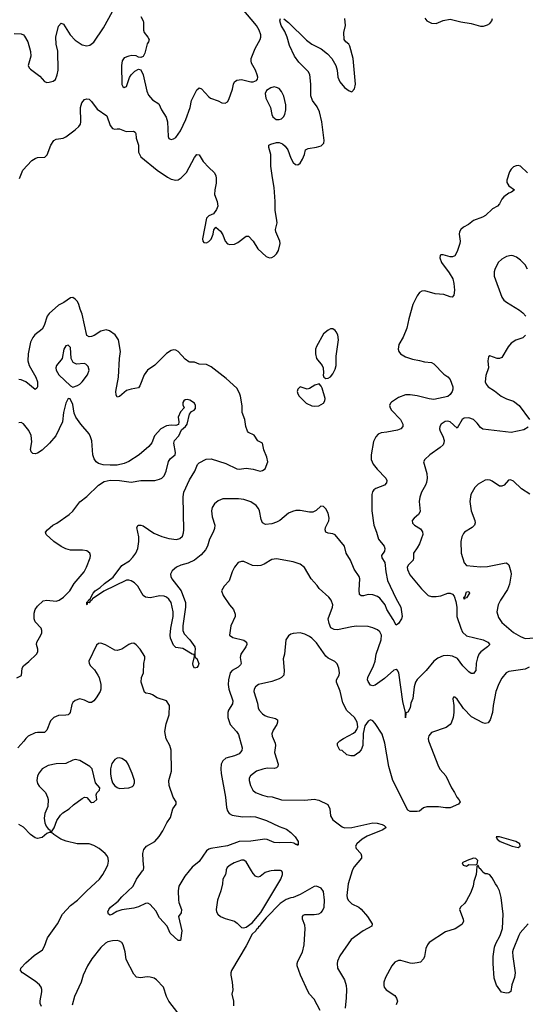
# Model space of a CAD drawing. Header units: inches. Extents: x 1839270 to 1929235, y 762242 to 910350.
# Tile 227 of 256: x 1845457 to 1849772, y 858863 to 867260. Entities that reach past the tile are written whole.
import ezdxf

# ---------------------------------------------------------------- set-up
doc = ezdxf.new("R2010")
doc.units = ezdxf.units.IN
doc.header["$MEASUREMENT"] = 0
doc.layers.add('B8845', color=7, linetype='Continuous')
doc.layers.add('B8846', color=7, linetype='Continuous')

msp = doc.modelspace()

# ---------------------------------------------------------------- linework, layer by layer
at = {"layer": 'B8845', "color": 5}
for points, elevation in [([(1845642.5, 858842.5), (1845633.1, 858870), (1845633.4, 858893.4), (1845647.4, 858970), (1845647.2, 858990), (1845640.4, 859010), (1845625.1, 859030), (1845590, 859058.9), (1845480.9, 859130), (1845463.7, 859150), (1845466, 859170), (1845510, 859217.3), (1845581.3, 859278.7), (1845653.1, 859326.9), (1845670, 859358.8), (1845695.1, 859430), (1845780.4, 859550), (1845822, 859630), (1845890, 859705.4), (1845951.8, 859750), (1846030, 859830.2), (1846138, 859930), (1846167.8, 859970), (1846183.5, 860000)], 660), ([(1846902.2, 860000), (1846865.1, 859954.9), (1846816, 859870), (1846810.2, 859830), (1846813.3, 859753.3), (1846816.4, 859730), (1846839.1, 859670), (1846836.3, 859643.7), (1846811.3, 859610), (1846840.5, 859490), (1846830, 859406), (1846810, 859408), (1846741.2, 859470), (1846715.3, 859530), (1846650, 859601.2), (1846619, 859659), (1846570, 859715.1), (1846550, 859724.5), (1846530, 859721.6), (1846470, 859694.7), (1846430, 859683.1), (1846330, 859668.2), (1846287.3, 859652.7), (1846250.7, 859630), (1846230, 859622.9), (1846214, 859630), (1846209.3, 859650), (1846217.2, 859670), (1846232.7, 859690), (1846298.6, 859741.4), (1846330, 859779.3), (1846426.9, 859870), (1846453.7, 859930), (1846506.1, 860000)], 640), ([(1847218.9, 860000), (1847214.6, 859970), (1847190.4, 859930), (1847188.2, 859890), (1847173.4, 859830), (1847143.8, 859750), (1847133.4, 859670), (1847136.5, 859650), (1847147.2, 859630), (1847170, 859610.4), (1847210, 859593.7), (1847290.3, 859570.2), (1847314, 859554), (1847350, 859516.3), (1847370, 859514.9), (1847390, 859521.6), (1847441.7, 859558.3), (1847514.9, 859645.1), (1847685.1, 859930), (1847699.5, 859970), (1847699, 859990), (1847691.5, 860000)], 660), ([(1847603.1, 860000), (1847590, 859997.7), (1847553.1, 859986.9), (1847510, 859952.3), (1847490, 859947), (1847470, 859955.1), (1847450, 859978), (1847436.7, 860000)], 660), ([(1848293.4, 860000), (1848260.2, 859890), (1848248.9, 859790), (1848250.4, 859770), (1848260.4, 859750), (1848290, 859720.5), (1848350, 859690.6), (1848370, 859674), (1848424, 859610), (1848464, 859550), (1848461, 859530), (1848386.8, 859490), (1848285.4, 859414.6), (1848190, 859276.9), (1848169.6, 859230.4), (1848166.2, 859210), (1848170.2, 859170.2), (1848230, 859071), (1848243.4, 859023.4), (1848246.4, 858990), (1848243.4, 858916.6), (1848234.9, 858830)], 660), ([(1849354.1, 860000), (1849351.3, 859970), (1849331, 859909), (1849326, 859870), (1849303, 859810), (1849270, 859749), (1849254.2, 859725.8), (1849218, 859690), (1849211, 859670), (1849241, 859590), (1849242.8, 859570), (1849230, 859542), (1849173.7, 859506.3), (1849090, 859481.2), (1848951.3, 859390), (1848936, 859370), (1848921.4, 859338.6), (1848910.9, 859270.9), (1848902, 859250), (1848876.7, 859223.3), (1848850, 859215.1), (1848810, 859211.3), (1848790, 859213), (1848710, 859235.1), (1848690, 859236), (1848658.8, 859221.2), (1848634, 859190), (1848578.4, 859090), (1848564.9, 859050), (1848563.9, 859023.9), (1848566.4, 859010), (1848584.8, 858984.8), (1848658.2, 858938.2), (1848673.8, 858913.8), (1848681.1, 858890), (1848670, 858857)], 680), ([(1849796.9, 859550), (1849728.9, 859471.1), (1849716.8, 859450), (1849666.5, 859330), (1849662.6, 859310), (1849664.1, 859270), (1849685.4, 859130), (1849679.7, 859090), (1849657.1, 859030), (1849647, 858973), (1849630, 858960.4), (1849610, 858956.8), (1849567.5, 858967.5), (1849527, 859027), (1849506.2, 859086.2), (1849496.3, 859210), (1849498, 859270), (1849509.6, 859350.4), (1849520.1, 859379.9), (1849557.6, 859450), (1849575.6, 859510), (1849583, 859630), (1849565.8, 859774.2), (1849550, 859829.2), (1849531.3, 859870), (1849516.2, 859890), (1849490, 859942), (1849470, 859968), (1849450, 859975.3), (1849430, 859975.3), (1849409.2, 859989.2), (1849402, 860000)], 680), ([(1848022, 858810), (1847970, 858907.3), (1847930, 858949.4), (1847917.6, 858970), (1847854, 859110), (1847824.7, 859190), (1847823.5, 859210), (1847829.6, 859229.6), (1847870, 859306.4), (1847883.8, 859370), (1847894.3, 859510), (1847890, 859536.9), (1847870.6, 859590), (1847869.8, 859610.2), (1847878, 859622), (1847890.7, 859629.3), (1847970, 859627.3), (1848010, 859634.2), (1848030, 859645.2), (1848040.9, 859659.1), (1848054.8, 859690), (1848059.3, 859750), (1848050, 859825.1), (1848030, 859851.7), (1847990, 859869.8), (1847970, 859867.3), (1847850, 859799.8), (1847790, 859774), (1847770, 859771.5), (1847730, 859755.1), (1847678.7, 859721.3), (1847559.6, 859600.4), (1847514.4, 859545.6), (1847510, 859533.2), (1847496.2, 859523.8), (1847490, 859509.6), (1847477.5, 859502.5), (1847472.4, 859490), (1847440.2, 859459.8), (1847390, 859362.4), (1847264.9, 859150), (1847258.2, 859130), (1847258.4, 859110), (1847270.2, 859050), (1847274.7, 858985.3), (1847266.8, 858950), (1847282, 858890), (1847281.7, 858850)], 660), ([(1846807.6, 858790), (1846729, 858889), (1846709.3, 858930), (1846683.1, 859010), (1846625.7, 859070), (1846605.2, 859085.2), (1846570, 859094), (1846544.4, 859095.6), (1846489.6, 859089.6), (1846455.1, 859095.1), (1846430, 859119), (1846365.7, 859245.7), (1846358.3, 859310), (1846341.3, 859370), (1846328.5, 859388.5), (1846310, 859401.3), (1846290, 859406.3), (1846250, 859404), (1846210, 859394), (1846190, 859384), (1846150, 859347.1), (1846072.2, 859250), (1846036.2, 859190), (1845999.6, 859110), (1845981.1, 859050), (1845923.7, 858930), (1845904.1, 858855.9)], 660)]:
    msp.add_lwpolyline(points, dxfattribs=dict(at, elevation=elevation))
at = {"layer": 'B8846', "color": 5}
for points, elevation in [([(1846490, 867286), (1846510, 867251.3), (1846514.6, 867234.6), (1846512.8, 867170), (1846520.8, 867150), (1846552.2, 867110), (1846561.3, 867090), (1846555.8, 867070), (1846546.1, 867053.9), (1846524.4, 866975.6), (1846510, 866946), (1846490, 866937.2), (1846470, 866941.2), (1846450, 866952), (1846413.6, 866953.6), (1846390, 866949.6), (1846350, 866933.3), (1846332.4, 866910), (1846324.9, 866870), (1846328.2, 866708.2), (1846338, 866690), (1846350, 866681), (1846370, 866691.3), (1846394.2, 866765.8), (1846409.6, 866790.4), (1846440.1, 866819.9), (1846470, 866838.8), (1846490, 866831), (1846510.3, 866790.2), (1846541.5, 866650), (1846555.1, 866615.1), (1846590, 866576.4), (1846643.5, 866543.5), (1846666.4, 866490), (1846707.8, 866427.8), (1846719.1, 866390), (1846723.8, 866263.8), (1846730, 866246), (1846750, 866238.8), (1846770, 866244), (1846790, 866256.3), (1846830, 866312.7), (1846874.9, 866410), (1846912, 866510), (1846923.1, 866570), (1846970, 866662.8), (1846985.4, 866674.6), (1846990, 866677.3), (1847010, 866670.6), (1847070, 866601), (1847084.7, 866590), (1847150, 866566.8), (1847182, 866550), (1847210, 866546.8), (1847230, 866558), (1847241.5, 866578.5), (1847273.1, 866666.9), (1847280.9, 866710), (1847290, 866730.8), (1847310, 866744), (1847350, 866750.5), (1847430, 866730.7), (1847450, 866730.8), (1847478.6, 866741.4), (1847486, 866754), (1847489.3, 866770), (1847484.5, 866790), (1847469.6, 866830), (1847436.3, 866890), (1847431.3, 866910), (1847432.6, 866930), (1847465.6, 867014.4), (1847508.2, 867090), (1847514.3, 867110), (1847514, 867130), (1847501.1, 867170), (1847476.9, 867210), (1847355.7, 867355.7)], 640), ([(1845410, 867142.4), (1845470, 867139.1), (1845490, 867130.7), (1845499.9, 867119.9), (1845527.7, 867070), (1845550.5, 866989.5), (1845553, 866950), (1845530.7, 866870), (1845539.1, 866850), (1845550, 866837.3), (1845630, 866778.8), (1845670, 866734), (1845690, 866724.4), (1845710, 866726), (1845743.2, 866736.8), (1845762, 866750), (1845777.2, 866790), (1845786, 866830), (1845781.5, 866990), (1845767.7, 867050), (1845766.8, 867110), (1845790, 867206), (1845810, 867230.7), (1845830, 867222), (1845888.9, 867130), (1845930, 867084.9), (1845990, 867046), (1846030, 867037.6), (1846057, 867043), (1846091.4, 867068.6), (1846173.3, 867190), (1846250, 867330.6)], 640), ([(1848913.4, 867273.4), (1848931.1, 867251.1), (1848970, 867230.3), (1849010, 867228.7), (1849070, 867254), (1849130, 867264.9), (1849220.2, 867240.2), (1849310, 867227.4), (1849390, 867204.6), (1849414.6, 867205.4), (1849450, 867215.3), (1849470, 867226.4), (1849486.3, 867250), (1849492.2, 867270)], 620), ([(1845455.1, 865904.9), (1845484.8, 865975.2), (1845562.1, 866057.9), (1845590, 866076.9), (1845610, 866084.2), (1845673, 866087), (1845692.5, 866107.5), (1845723.9, 866190), (1845750, 866228.5), (1845770, 866239.6), (1845829.8, 866250.2), (1845850, 866259.5), (1845930, 866320.4), (1845960.7, 866350), (1845975.1, 866370), (1845980.5, 866390), (1845977.7, 866510), (1845986.9, 866550), (1846010, 866579.5), (1846030, 866586), (1846050, 866581.7), (1846070, 866563.1), (1846118.1, 866498.1), (1846199.7, 866439.7), (1846230, 866358), (1846250, 866330.6), (1846270, 866324.9), (1846290, 866330.4), (1846310, 866328.4), (1846367.1, 866307.1), (1846428.5, 866308.5), (1846441.6, 866301.6), (1846448.7, 866288.7), (1846452.4, 866250), (1846470.3, 866190), (1846470.3, 866130), (1846490.2, 866090.2), (1846630, 865976.4), (1846717.5, 865917.5), (1846750, 865901.1), (1846790, 865891.8), (1846810, 865895.3), (1846836.2, 865910), (1846882, 865958), (1846950, 866084), (1846970, 866110.7), (1846990, 866107.3), (1847023.1, 866050), (1847070, 865998), (1847115.8, 865955.8), (1847130.3, 865930), (1847134.1, 865905.9), (1847134.1, 865865.9), (1847121.5, 865810), (1847119.1, 865770), (1847143.5, 865710), (1847146.8, 865670), (1847137.7, 865642.3), (1847110, 865603.7), (1847070, 865586), (1847050, 865568), (1847016, 865390), (1847020.5, 865370), (1847030, 865359.1), (1847050, 865357.1), (1847070, 865368), (1847090.9, 865389.1), (1847108, 865430), (1847112.7, 865467.3), (1847130, 865491.3), (1847170, 865457.3), (1847190, 865424), (1847212, 865372), (1847230, 865348.7), (1847250, 865341.7), (1847290, 865344.9), (1847319.6, 865360.4), (1847390, 865414), (1847410, 865414.8), (1847450, 865371), (1847490, 865306.8), (1847561.4, 865241.4), (1847590, 865227.7), (1847610, 865230.5), (1847630, 865242), (1847650, 865262), (1847665.6, 865290), (1847680.5, 865350), (1847678.4, 865370), (1847641.6, 865450), (1847640.7, 865470), (1847653.4, 865526.6), (1847652.2, 865547.8), (1847635.9, 865635.9), (1847637.2, 865710), (1847629.3, 865830), (1847613.4, 865910), (1847601.1, 866010), (1847600.7, 866110), (1847581.8, 866170), (1847583.6, 866190), (1847600.9, 866199.1), (1847650, 866211.3), (1847672, 866212.1), (1847700.9, 866200.9), (1847721.7, 866181.7), (1847744, 866150), (1847770, 866078), (1847790, 866043.1), (1847810, 866026), (1847830, 866022), (1847850, 866034.8), (1847870, 866070.7), (1847886.6, 866110), (1847897, 866150), (1847920, 866160), (1847990, 866172.1), (1848030, 866185.2), (1848052.5, 866207.5), (1848056.4, 866230), (1848034.6, 866390), (1848015.1, 866475.1), (1847996, 866516), (1847955.8, 866570), (1847941, 866610), (1847941.8, 866710), (1847932.5, 866792.5), (1847918.9, 866818.9), (1847838.6, 866898.6), (1847802.7, 866950), (1847760.9, 867040.9), (1847739.7, 867110), (1847719.1, 867159.1), (1847688.6, 867210), (1847678.4, 867250), (1847684, 867270)], 620), ([(1847710, 867266), (1847750, 867236.5), (1847905.7, 867085.7), (1847950, 867050.3), (1848030, 867010.4), (1848084.9, 866970), (1848119.5, 866930), (1848155.8, 866870), (1848167, 866830), (1848172, 866770), (1848188.8, 866730), (1848230, 866680.3), (1848270, 866652.4), (1848290, 866646), (1848313.3, 866670), (1848321.3, 866710), (1848301.6, 866930), (1848274, 867034), (1848264.5, 867050), (1848240.7, 867070), (1848225.4, 867090), (1848223.5, 867150), (1848237.7, 867210), (1848231.8, 867270)], 620), ([(1849790, 865955.1), (1849730, 866009.4), (1849710, 866016), (1849694.8, 866014.8), (1849670, 866003.6), (1849650, 865985.1), (1849637, 865963), (1849613.8, 865890), (1849612.9, 865870), (1849630, 865843.1), (1849678.8, 865810), (1849654.8, 865790), (1849630, 865779.2), (1849589.5, 865750.5), (1849570.2, 865730), (1849550, 865689.3), (1849533.4, 865670), (1849492.5, 865647.5), (1849430.6, 865590), (1849405.1, 865574.9), (1849330, 865546.9), (1849287.7, 865512.3), (1849245.5, 865490), (1849220.4, 865470), (1849210.4, 865450), (1849207.4, 865430), (1849214.4, 865370), (1849212.4, 865350), (1849190, 865284), (1849170, 865246.6), (1849150, 865238), (1849130, 865238), (1849070, 865254), (1849050, 865254), (1849046, 865250), (1849041, 865230), (1849057.3, 865190), (1849121.6, 865101.6), (1849152.6, 865050), (1849162.4, 865010), (1849167.1, 864952.9), (1849162.8, 864910), (1849146.4, 864893.6), (1849130, 864895.1), (1849077.2, 864917.2), (1849001.1, 864921.1), (1848913.7, 864946.3), (1848890, 864945.1), (1848870, 864933), (1848850, 864905.6), (1848813, 864830), (1848776.5, 864710), (1848759.3, 864630), (1848728.2, 864551.8), (1848693.2, 864490), (1848688, 864450), (1848692, 864430), (1848706.4, 864410), (1848750, 864383.2), (1848810, 864363.9), (1848870, 864354.3), (1848910, 864342.3), (1848970, 864334.9), (1848990, 864323.8), (1849076.7, 864236.7), (1849110, 864213.1), (1849130, 864190.3), (1849152.8, 864130), (1849154.2, 864110), (1849148.5, 864090), (1849130, 864062.6), (1849110, 864046.8), (1848990, 864022), (1848950, 864025.5), (1848850, 864051.6), (1848790, 864061.8), (1848750, 864061.8), (1848690, 864037.6), (1848630, 863998.9), (1848620.3, 863990), (1848613.1, 863970), (1848618.3, 863950), (1848630.3, 863930), (1848707.6, 863850), (1848726, 863810), (1848726.7, 863790), (1848710.6, 863770), (1848681.8, 863758.2), (1848590, 863740.7), (1848542.4, 863737.6), (1848514.9, 863725.1), (1848496.5, 863703.5), (1848476.5, 863663.5), (1848455.8, 863550), (1848457, 863510), (1848474.4, 863470), (1848507.3, 863427.3), (1848581.6, 863350), (1848590.4, 863330), (1848587.7, 863310), (1848568.8, 863291.2), (1848497.1, 863262.9), (1848479.3, 863250), (1848467.9, 863232.1), (1848463.1, 863210), (1848460.7, 863070), (1848477.8, 862950), (1848502.8, 862890), (1848520.2, 862830), (1848566, 862770), (1848572.9, 862750), (1848570, 862727), (1848543.1, 862690), (1848547.2, 862670), (1848573.4, 862630), (1848580.9, 862550), (1848597, 862477), (1848665.5, 862325.5), (1848710.5, 862249.5), (1848720.7, 862170), (1848714.9, 862150), (1848690, 862109.3), (1848670, 862095.3), (1848644.6, 862144.6), (1848590, 862229.7), (1848575.1, 862270), (1848530, 862325.7), (1848510, 862341), (1848470, 862355.8), (1848430, 862358.4), (1848390, 862347), (1848370, 862346), (1848358, 862358), (1848353.3, 862393.3), (1848360.5, 862490), (1848355.1, 862510), (1848310, 862573.2), (1848281.1, 862650), (1848243.6, 862710), (1848227.6, 862770), (1848150, 862867), (1848130, 862876.2), (1848090, 862881.2), (1848069, 862890), (1848062.7, 862910), (1848066, 862930), (1848094.5, 862985.5), (1848098.4, 863010), (1848089.5, 863050), (1848070, 863089), (1848050, 863109.3), (1848026, 863110), (1847986.2, 863073.8), (1847959.3, 863060.7), (1847930, 863059.6), (1847850, 863075.1), (1847813.1, 863073.1), (1847786, 863066), (1847750, 863050.8), (1847676.9, 862990), (1847650, 862973.8), (1847610, 862961), (1847553.8, 862953.8), (1847529.6, 862970), (1847518.3, 862998.3), (1847504, 863070), (1847496, 863090), (1847476, 863116), (1847428.7, 863148.7), (1847370, 863167.2), (1847325.1, 863174.9), (1847190, 863173.2), (1847150, 863155.8), (1847119.6, 863130), (1847101.1, 863098.9), (1847094.7, 863070), (1847098.9, 863018.9), (1847122.6, 862950), (1847119.3, 862920.7), (1847108.7, 862890), (1847077.1, 862830), (1847059.5, 862770), (1847041.8, 862738.2), (1847004.6, 862695.4), (1846949.1, 862650.9), (1846895.1, 862624.9), (1846832.3, 862607.7), (1846794.4, 862590), (1846759.3, 862560.7), (1846743, 862530), (1846746, 862510), (1846755.8, 862490), (1846835.9, 862390), (1846871, 862290), (1846873.4, 862250), (1846848.7, 862090), (1846850.3, 862050.3), (1846862, 862022), (1846908.2, 861970), (1846952.2, 861910), (1846955.5, 861890), (1846950.7, 861870), (1846951, 861831), (1846958, 861818), (1846970, 861811.3), (1846984.9, 861770), (1846980.7, 861750), (1846970, 861734), (1846950, 861729), (1846937.2, 861750), (1846936, 861770), (1846948, 861828), (1846946, 861846), (1846930, 861848), (1846850, 861896), (1846790, 861904.5), (1846770, 861926), (1846745.1, 861985.1), (1846740.8, 862010), (1846746.3, 862070), (1846768.2, 862170), (1846767.3, 862210), (1846749.8, 862290), (1846730, 862318.9), (1846710, 862335.1), (1846690, 862343.5), (1846652.8, 862347.3), (1846570, 862329.5), (1846530, 862336.2), (1846510, 862349.6), (1846464.6, 862430), (1846437.9, 862457.9), (1846410, 862474.8), (1846390, 862480.2), (1846370, 862479.4), (1846174.5, 862385.5), (1846078.8, 862321.2), (1846074, 862310), (1846059.8, 862300.2), (1846050, 862286), (1846032, 862288), (1846032, 862272), (1846029.1, 862271)], 620), ([(1849790, 865133.2), (1849769.3, 865170), (1849730, 865209), (1849695.9, 865235.9), (1849666.8, 865246.8), (1849650, 865249.4), (1849610, 865240.9), (1849570, 865217), (1849539.3, 865190), (1849510.3, 865130), (1849505.3, 865110), (1849506.9, 865073.1), (1849570, 864894.8), (1849587.8, 864867.7), (1849610, 864850.5), (1849722.5, 864782.5), (1849750, 864760.5), (1849777.1, 864730)], 640), ([(1846029.1, 862271), (1846030, 862290.8), (1846042, 862298), (1846043.7, 862310), (1846058, 862322), (1846084.2, 862370), (1846102.4, 862390), (1846143.5, 862416.5), (1846179.7, 862450), (1846254.9, 862505.1), (1846330, 862605.7), (1846394.3, 862645.7), (1846423.9, 862676.1), (1846448.6, 862710), (1846464.2, 862750), (1846472.6, 862810), (1846473.3, 862850), (1846456, 862930), (1846468.7, 862950), (1846490, 862950.3), (1846510, 862942), (1846601.9, 862881.9), (1846670, 862852), (1846730, 862834), (1846794.2, 862825.8), (1846824.5, 862835.5), (1846845.3, 862854.7), (1846856.2, 862883.8), (1846859.1, 862910), (1846852.7, 863190), (1846856.7, 863230), (1846905.3, 863334.7), (1846950.8, 863410), (1846974.4, 863465.6), (1846990, 863481.7), (1847048, 863512), (1847090, 863514), (1847215.3, 863475.3), (1847310, 863428), (1847330, 863426.5), (1847390, 863434.9), (1847450, 863426.4), (1847510, 863410.7), (1847530, 863414), (1847552.3, 863430), (1847573.6, 863490), (1847567.3, 863530), (1847541.6, 863590), (1847529.4, 863649.4), (1847490, 863669.3), (1847456.8, 863716.8), (1847410, 863738), (1847401.6, 863750), (1847388.2, 863790), (1847378.7, 863850), (1847356.4, 863910), (1847354.5, 863965.5), (1847342.8, 864050), (1847334.3, 864074.3), (1847310, 864116.4), (1847219.9, 864199.9), (1847090, 864298.7), (1847050, 864319.7), (1846990, 864323.4), (1846950, 864339.1), (1846910, 864338), (1846901.5, 864341.5), (1846870, 864365.1), (1846810, 864429.6), (1846790, 864440.5), (1846770, 864443), (1846750, 864438.3), (1846710, 864413.5), (1846610, 864314.3), (1846548.2, 864270), (1846519.5, 864230), (1846483.1, 864136.9), (1846470, 864119.3), (1846409.5, 864109.5), (1846370, 864096.9), (1846310, 864047), (1846290, 864041.2), (1846280.5, 864060.5), (1846276.9, 864090), (1846301.5, 864210), (1846308.7, 864370), (1846316.4, 864430), (1846300.5, 864530), (1846271.1, 864571.1), (1846225.1, 864605.1), (1846194.5, 864614.5), (1846150, 864603.5), (1846092.9, 864567.1), (1846070, 864557.6), (1846050, 864553.7), (1846030, 864567.8), (1845990, 864749.4), (1845973, 864790), (1845963.1, 864830), (1845950, 864855.6), (1845930, 864877), (1845910, 864889.5), (1845890, 864887), (1845833.3, 864846.7), (1845790, 864825.6), (1845710, 864755.3), (1845692.2, 864730), (1845667.6, 864652.4), (1845650, 864621.6), (1845588, 864572), (1845570, 864549.6), (1845551.1, 864510), (1845530.1, 864410), (1845528.2, 864350), (1845537.6, 864310), (1845595, 864210), (1845610.2, 864170), (1845610, 864129), (1845603.4, 864116.6), (1845590, 864107.3), (1845510.4, 864170.4), (1845470, 864189.1), (1845450, 864191.6)], 620), ([(1849771.9, 864568.1), (1849750, 864547.3), (1849690, 864527.8), (1849650, 864502), (1849623.8, 864470), (1849570, 864379), (1849550, 864369), (1849530.9, 864369.1), (1849470, 864394), (1849456, 864384), (1849450.8, 864349.2), (1849457.1, 864290), (1849435.1, 864224.9), (1849429.1, 864170), (1849438, 864150), (1849454, 864130), (1849510, 864095.9), (1849564.6, 864050), (1849610, 864025.2), (1849670, 864005.2), (1849719.6, 863970), (1849807.9, 863850)], 640), ([(1845433.6, 861646.4), (1845472.1, 861667.9), (1845479.7, 861730), (1845490.8, 861749.2), (1845535.2, 861784.8), (1845601, 861850), (1845612.2, 861870), (1845612.3, 861890), (1845600.9, 861930), (1845603.5, 861950), (1845637.2, 862010), (1845645.3, 862030), (1845646.4, 862050), (1845639.7, 862070), (1845590, 862125.7), (1845579.8, 862150), (1845581.6, 862198.4), (1845589.7, 862230), (1845610, 862258.7), (1845657, 862303), (1845690, 862310.3), (1845770, 862300.9), (1845794.5, 862310), (1845830, 862335.8), (1845884.7, 862390), (1845923.1, 862450), (1846006.6, 862550), (1846028, 862590), (1846059.6, 862670), (1846062, 862690), (1846056, 862710), (1846029.6, 862729.6), (1845994.5, 862734.5), (1845890, 862736.9), (1845850, 862747.6), (1845810, 862767.3), (1845749.3, 862810), (1845682, 862870), (1845679, 862890), (1845694, 862910), (1845739.3, 862950), (1845774.1, 862965.9), (1845880.7, 863039.3), (1845912.1, 863067.9), (1845970, 863146.7), (1846030, 863192.4), (1846130, 863290.6), (1846178.6, 863321.4), (1846230, 863332.4), (1846308.7, 863328.7), (1846410, 863316.4), (1846490, 863330.4), (1846610, 863330.6), (1846650, 863340.7), (1846670, 863350.7), (1846690, 863370.8), (1846707.8, 863410), (1846727, 863493), (1846743.4, 863516.6), (1846782.7, 863550), (1846786.2, 863570), (1846772.7, 863647.3), (1846779.3, 863670), (1846815.1, 863710), (1846838, 863762), (1846873.2, 863790), (1846885.2, 863810), (1846905.2, 863894.8), (1846923.1, 863916.9), (1846946, 863930), (1846956.4, 863943.6), (1846958, 863970), (1846948, 863990), (1846910, 864016), (1846890, 864020.9), (1846870, 864018), (1846858.8, 864010), (1846850, 863995.3), (1846850, 863974), (1846862, 863950), (1846830, 863915.3), (1846810.8, 863870), (1846816, 863830), (1846811.3, 863808.7), (1846790, 863799), (1846750, 863801.2), (1846710, 863795.1), (1846660.7, 863770), (1846608.6, 863711.4), (1846584.9, 863650), (1846560.6, 863619.4), (1846475.8, 863550), (1846390, 863491.2), (1846350, 863474.7), (1846290, 863459.6), (1846230, 863460.7), (1846170, 863464.2), (1846130, 863475.1), (1846110, 863489.6), (1846093.9, 863513.9), (1846082.8, 863550), (1846071.7, 863668.3), (1846063, 863703), (1846050, 863726.6), (1845978.9, 863810), (1845937, 863870), (1845923.6, 863903.6), (1845910, 863978), (1845887.3, 864027.3), (1845870, 864028), (1845850, 863988), (1845830.4, 863910), (1845823.7, 863830), (1845766, 863710), (1845711.6, 863648.4), (1845650, 863589.7), (1845610, 863561.6), (1845590, 863556.2), (1845570, 863560.7), (1845555.1, 863575.1), (1845550, 863594), (1845561.1, 863658.9), (1845554.5, 863714.5), (1845535.6, 863755.6), (1845490, 863813.6), (1845470, 863824.2), (1845450, 863821.3)], 640), ([(1849795.1, 863784.9), (1849758.1, 863761.9), (1849650, 863739.8), (1849410, 863766.6), (1849390, 863780.7), (1849360, 863820), (1849330, 863849.7), (1849290, 863864.2), (1849250, 863862.6), (1849234, 863850), (1849190, 863775.1), (1849130, 863829.6), (1849110, 863835.6), (1849086.7, 863833.3), (1849054, 863810), (1849042, 863790), (1849040.7, 863770), (1849044, 863750), (1849067.4, 863707.4), (1849078.7, 863670), (1849077.6, 863650), (1849070, 863633.2), (1849046, 863610), (1848955.5, 863550), (1848914, 863510), (1848904, 863490), (1848932, 863390), (1848934.3, 863350), (1848928.2, 863311.8), (1848920.3, 863290), (1848886, 863230), (1848871.3, 863188.7), (1848866.7, 863150), (1848874.1, 863065.9), (1848859.2, 863040.8), (1848822.8, 863010), (1848806.8, 862990), (1848810, 862966), (1848826, 862950), (1848877.7, 862917.7), (1848892.9, 862892.9), (1848897, 862870), (1848867.8, 862790), (1848850, 862756.2), (1848817.1, 862710), (1848818.7, 862670), (1848813.7, 862650), (1848774.9, 862610), (1848764.4, 862590), (1848766.7, 862570), (1848785.2, 862525.2), (1848884.8, 862404.8), (1848944, 862350), (1848970, 862341.5), (1849010, 862339.7), (1849050, 862347.6), (1849110, 862368), (1849130, 862369.1), (1849150, 862360.9), (1849163.5, 862343.5), (1849177.6, 862297.6), (1849186.5, 862250), (1849188.4, 862170), (1849221.1, 862070), (1849236.9, 862036.9), (1849270, 862006.5), (1849410.6, 861970), (1849452.7, 861950), (1849467.7, 861930), (1849447.7, 861910), (1849391.8, 861870), (1849376.1, 861850), (1849362.8, 861817.2), (1849353.3, 861773.3), (1849350.4, 861710), (1849330, 861684.5), (1849310, 861684.5), (1849290, 861697), (1849237.4, 861750), (1849191.7, 861811.7), (1849151.6, 861831.6), (1849110, 861838.5), (1849070, 861834.4), (1849025.1, 861814.9), (1848990.3, 861790), (1848926, 861710), (1848850, 861632.4), (1848835, 861610), (1848823.2, 861570), (1848811.4, 861470), (1848794.9, 861430), (1848787.7, 861390), (1848770, 861355.3), (1848752, 861348), (1848750, 861306), (1848749.4, 861350), (1848726.2, 861446.2), (1848692.4, 861690), (1848681.2, 861710), (1848670, 861719.3), (1848650, 861712), (1848570, 861642.4), (1848490, 861585.6), (1848470, 861578), (1848450, 861585.2), (1848430, 861615.3), (1848426, 861630), (1848427.8, 861650), (1848477.4, 861750), (1848489.8, 861790), (1848497.6, 861850), (1848540.8, 861970), (1848543.5, 862010), (1848530, 862039.7), (1848510, 862055.1), (1848470, 862074.3), (1848430, 862083.5), (1848330, 862086.2), (1848290, 862082.8), (1848170, 862055.8), (1848139.8, 862059.8), (1848112.6, 862072.6), (1848097.4, 862110), (1848090.8, 862150), (1848126, 862250), (1848128.2, 862270), (1848116.2, 862310), (1848096.2, 862336.2), (1848012.3, 862410), (1847995.2, 862435.2), (1847944.2, 862490), (1847887, 862587), (1847850, 862615.3), (1847790, 862636.1), (1847650, 862662.7), (1847610, 862656.2), (1847542.4, 862617.6), (1847514.7, 862605.3), (1847490, 862600.8), (1847444.7, 862604.7), (1847370, 862638.5), (1847350, 862640.4), (1847322.4, 862630), (1847290.4, 862590), (1847270.4, 862550), (1847246.1, 862473.9), (1847200.7, 862430), (1847180.7, 862390), (1847194.8, 862350), (1847248.8, 862268.8), (1847282, 862230), (1847295.5, 862190), (1847295.5, 862170), (1847259.5, 862090), (1847248, 862010), (1847276, 861990), (1847370, 861967.2), (1847392.2, 861950), (1847394.9, 861930), (1847387.4, 861910), (1847343.6, 861850), (1847339.4, 861819.4), (1847345.7, 861770), (1847341.2, 861758.8), (1847321.8, 861738.2), (1847270.2, 861709.8), (1847252.9, 861690), (1847239.7, 861630), (1847237.5, 861590), (1847243.2, 861550), (1847276.5, 861450), (1847273.7, 861426.3), (1847240.3, 861370), (1847233.4, 861350), (1847232, 861310), (1847253.7, 861250), (1847306.7, 861190), (1847323.7, 861163.7), (1847357, 861050), (1847352.7, 861027.3), (1847330, 860998.4), (1847290, 860981.1), (1847217.6, 860962.4), (1847190, 860938.4), (1847177.3, 860910), (1847173.4, 860870), (1847177.5, 860830), (1847213.4, 860630), (1847221.4, 860541.4), (1847231.2, 860511.2), (1847245.3, 860490), (1847270, 860475.2), (1847358.4, 860461.6), (1847430, 860465.5), (1847470, 860460.2), (1847564, 860430), (1847670, 860378.4), (1847734.9, 860354.9), (1847770, 860328.4), (1847806.7, 860290), (1847832.7, 860250), (1847834.8, 860225.2), (1847830, 860218), (1847825.6, 860225.6), (1847814.4, 860225.6), (1847797, 860237), (1847770, 860243.1), (1847670, 860239), (1847630, 860242.3), (1847570, 860268), (1847550, 860269.7), (1847430, 860255.3), (1847330, 860251.9), (1847230, 860213.2), (1847088.6, 860191.4), (1847070, 860186), (1847050, 860172.6), (1846990, 860080.7), (1846928.4, 860031.6), (1846902.2, 860000)], 640), ([(1849810, 863212.8), (1849738.9, 863258.9), (1849670, 863325.1), (1849644.5, 863335.5), (1849627.5, 863332.5), (1849591, 863290), (1849570, 863281.2), (1849550, 863281.2), (1849490, 863325.2), (1849472.1, 863332.1), (1849450, 863335.1), (1849430, 863332), (1849370, 863298), (1849340.5, 863270), (1849305.5, 863210), (1849299.3, 863150), (1849308.7, 863070), (1849340.5, 862990), (1849343.8, 862970), (1849338, 862950), (1849319.1, 862930), (1849252.1, 862887.9), (1849242.9, 862877.1), (1849230.9, 862849.1), (1849222.5, 862810), (1849224.1, 862710), (1849248.4, 862628.4), (1849270, 862605.7), (1849390, 862593.6), (1849450, 862596.5), (1849590, 862626), (1849610, 862626.7), (1849630, 862610.5), (1849649.2, 862550), (1849650.2, 862530.2), (1849635.7, 862444.3), (1849620.1, 862399.9), (1849559.5, 862310), (1849540.4, 862270), (1849528.2, 862210), (1849542.3, 862162.3), (1849570, 862118), (1849670, 862033.4), (1849730, 861998), (1849770, 861983.1), (1849848.7, 861988.7)], 660), ([(1846029.1, 862271), (1846026, 862270)], 620), ([(1849803.5, 861736.5), (1849770, 861719.8), (1849630, 861701.7), (1849608.2, 861690), (1849570, 861645.1), (1849544.7, 861595.3), (1849520.7, 861530), (1849495.9, 861410), (1849490.2, 861350), (1849472.1, 861287.9), (1849455.9, 861264.1), (1849430, 861256.2), (1849410, 861262.9), (1849312.9, 861312.9), (1849244.9, 861384.9), (1849190, 861464), (1849170, 861482), (1849158, 861482), (1849152, 861468), (1849162, 861410), (1849162, 861350), (1849156.3, 861310), (1849138.8, 861261.2), (1849130.8, 861250), (1849095.6, 861224.4), (1848970, 861180.5), (1848947.3, 861152.7), (1848942.8, 861130), (1848946.5, 861110), (1849030, 860890.4), (1849044.8, 860864.8), (1849093.8, 860810), (1849140.9, 860710), (1849168.5, 860670), (1849187.7, 860630), (1849204.9, 860610), (1849214.8, 860590), (1849202.8, 860570), (1849130, 860538.7), (1849090, 860538.7), (1849030, 860548), (1848930, 860547.8), (1848902.8, 860537.3), (1848867.3, 860510), (1848850, 860505.5), (1848790, 860505.8), (1848770, 860517), (1848642.2, 860770), (1848607.1, 860890), (1848573.7, 861090), (1848550, 861166.6), (1848490, 861258), (1848470, 861280.7), (1848450, 861287.6), (1848430, 861277.6), (1848402.5, 861237.5), (1848386.7, 861173.3), (1848385.5, 861070), (1848370, 861034), (1848350, 861009), (1848310, 860982.7), (1848282, 860982), (1848248, 860990), (1848210, 861026), (1848188.9, 861028.9), (1848168, 861070), (1848168.7, 861090), (1848188.7, 861110), (1848219, 861130), (1848304.4, 861175.6), (1848322, 861190), (1848334.1, 861205.9), (1848342.4, 861230), (1848338, 861270), (1848314.7, 861310), (1848248.1, 861368.1), (1848214.8, 861434.8), (1848192.7, 861532.7), (1848159.3, 861610), (1848161.8, 861630), (1848182.2, 861670), (1848186, 861690), (1848181.7, 861730), (1848167.5, 861767.5), (1848147.6, 861787.6), (1848090, 861815.6), (1848070, 861832.1), (1847990, 861945.6), (1847950, 861986.6), (1847930, 862000.7), (1847890, 862018.4), (1847850, 862029.4), (1847790, 862026), (1847770, 862019.3), (1847750, 862005.2), (1847728.9, 861970), (1847716.1, 861850), (1847706.5, 861810), (1847714.6, 861710), (1847710.3, 861670), (1847690.4, 861650), (1847670, 861639.3), (1847610, 861616.2), (1847494.8, 861590), (1847468.5, 861570), (1847457.6, 861550), (1847455.3, 861530), (1847486, 861430), (1847491.8, 861390), (1847501.3, 861370), (1847530, 861339.5), (1847550, 861326), (1847570, 861316.9), (1847639.5, 861299.5), (1847657.3, 861290), (1847657.1, 861270), (1847650.3, 861250), (1847619.5, 861200.5), (1847607.8, 861170), (1847611.6, 861150), (1847638.6, 861090), (1847640.7, 861070), (1847631.3, 861010), (1847662.4, 860910), (1847660.5, 860890), (1847650, 860879.5), (1847630, 860874.7), (1847570, 860876), (1847531.7, 860868.3), (1847478.8, 860850), (1847426, 860810), (1847415.5, 860790), (1847414.9, 860770), (1847426.4, 860730), (1847447.5, 860687.5), (1847470.8, 860670), (1847530, 860644.9), (1847570, 860635.3), (1847611.7, 860631.7), (1847690, 860607), (1847890, 860603.6), (1847970, 860611.4), (1848010, 860602.3), (1848085.8, 860565.8), (1848103, 860530), (1848110.5, 860470), (1848130, 860434.8), (1848210, 860374.9), (1848227.7, 860367.7), (1848290, 860371.5), (1848470, 860408.9), (1848506.9, 860406.9), (1848550, 860396.3), (1848568.2, 860388.2), (1848584, 860370), (1848556.4, 860350), (1848422.9, 860297.1), (1848378.2, 860270), (1848333.6, 860230), (1848323.1, 860210), (1848328.5, 860190), (1848368, 860150), (1848374.9, 860130), (1848373, 860110), (1848310, 860034.5), (1848296.5, 860010), (1848293.4, 860000)], 660), ([(1846506.1, 860000), (1846513.6, 860010), (1846517.6, 860030), (1846509.6, 860090), (1846507.8, 860150), (1846516.9, 860183.1), (1846539.3, 860210), (1846609.8, 860250.2), (1846646.3, 860293.7), (1846678.9, 860341.1), (1846713.5, 860410), (1846744.1, 860455.9), (1846764.2, 860530), (1846793.8, 860570), (1846792.3, 860590), (1846766.4, 860630), (1846732.6, 860730), (1846731.1, 860770), (1846752.8, 860850), (1846750.8, 861030), (1846739.7, 861070), (1846706, 861126), (1846695.8, 861190), (1846706, 861254), (1846733.6, 861330), (1846736.2, 861410), (1846709, 861450), (1846630, 861475.1), (1846590, 861501.1), (1846570, 861509.7), (1846534.8, 861514.8), (1846523.6, 861523.6), (1846492.8, 861610), (1846498, 861650), (1846512.6, 861690), (1846515.8, 861770), (1846525.1, 861810), (1846524.5, 861830), (1846486, 861890), (1846450, 861929.2), (1846430, 861942.7), (1846410, 861940.9), (1846390, 861932.3), (1846330, 861892.3), (1846290, 861880.9), (1846270, 861882.7), (1846190, 861929.2), (1846150, 861941.2), (1846130, 861939), (1846113.7, 861926.3), (1846047.7, 861790), (1846050.5, 861770), (1846060.5, 861750), (1846094.4, 861714.4), (1846125.3, 861670), (1846134.9, 861650), (1846150.3, 861590), (1846150.3, 861550), (1846144.2, 861530), (1846110, 861475.1), (1846090, 861449.5), (1846070, 861437), (1846050, 861437), (1846010, 861457), (1845970, 861467.3), (1845930, 861454.5), (1845910, 861436), (1845901.4, 861418.6), (1845889, 861351), (1845880.6, 861339.4), (1845870, 861331.5), (1845851.7, 861328.3), (1845790, 861325.3), (1845750, 861308.7), (1845720.5, 861279.5), (1845690, 861200.7), (1845670, 861179.7), (1845610, 861181.2), (1845590, 861177.3), (1845530, 861148.9), (1845510, 861130.9), (1845494, 861106), (1845442.8, 861050)], 640), ([(1846183.5, 860000), (1846209.7, 860050), (1846215.4, 860084.6), (1846211.1, 860110), (1846203, 860130), (1846186, 860150), (1846136.3, 860190), (1846090, 860218.2), (1846050, 860232.1), (1845948.8, 860231.2), (1845852.7, 860252.7), (1845809, 860270), (1845748, 860310), (1845730, 860328), (1845710, 860328), (1845690, 860318), (1845650, 860285.2), (1845610, 860278), (1845590, 860283.7), (1845550, 860309.4), (1845490, 860372.3), (1845450, 860395.1)], 660), ([(1847436.7, 860000), (1847390, 860077.3), (1847370, 860090.8), (1847350, 860092.9), (1847288.2, 860070), (1847252.7, 860050), (1847228.7, 860030), (1847220.3, 860010), (1847218.9, 860000)], 660), ([(1847691.5, 860000), (1847690, 860002), (1847683.1, 860003.1), (1847630, 860004.7), (1847603.1, 860000)], 660), ([(1849402, 860000), (1849390, 860018), (1849382, 860022), (1849370, 860046), (1849358, 860042), (1849354.1, 860000)], 680)]:
    msp.add_lwpolyline(points, dxfattribs=dict(at, elevation=elevation))
for points, elevation in [([(1847630, 866686.6), (1847601.1, 866678.9), (1847562.8, 866657.2), (1847551.3, 866630), (1847558.8, 866590), (1847597.3, 866510), (1847607.7, 866450), (1847617.3, 866430), (1847644.7, 866410), (1847670, 866408), (1847690, 866414), (1847709.2, 866430), (1847720.9, 866450), (1847729.5, 866490), (1847727, 866533), (1847710, 866609), (1847690, 866646.6), (1847670, 866671.6), (1847650, 866682.9)], 640), ([(1848130, 864622.7), (1848110, 864622.7), (1848090, 864613.2), (1848050, 864580.9), (1847990, 864473.6), (1847982.2, 864450), (1847981.6, 864410), (1847990.2, 864370.2), (1848037.3, 864310), (1848047.3, 864290), (1848050.8, 864249.2), (1848046.8, 864226.8), (1848051.1, 864211.1), (1848070, 864201), (1848090, 864202.8), (1848110, 864214.8), (1848130, 864238.8), (1848150, 864278), (1848157.6, 864310), (1848158.5, 864390), (1848177.7, 864530), (1848171, 864571), (1848158, 864598), (1848150, 864609.2)], 620), ([(1845870, 864482.7), (1845850, 864477.2), (1845834, 864450), (1845820.7, 864370), (1845770.7, 864310), (1845766.4, 864290), (1845768.3, 864271.7), (1845790.6, 864230), (1845890, 864138), (1845910, 864124.7), (1845950, 864138.8), (1845970, 864151), (1845990, 864171), (1846036.2, 864230), (1846049.5, 864270), (1846041.2, 864301.2), (1846021.6, 864321.6), (1846007.2, 864327.2), (1845943.3, 864323.3), (1845914.8, 864334.8), (1845898, 864370), (1845890, 864464)], 640), ([(1848012.9, 864152.9), (1847975.9, 864144.1), (1847930, 864114), (1847910, 864108.7), (1847850, 864128), (1847832, 864110), (1847826, 864090), (1847831.3, 864070), (1847842.8, 864050), (1847900.7, 863990), (1847950, 863967), (1847970, 863963.1), (1848010, 863965.7), (1848050, 863990.5), (1848060.4, 864010), (1848062.7, 864030), (1848038.3, 864118.3), (1848030, 864135.3)], 620), ([(1849250, 862318), (1849247.3, 862330), (1849250, 862338), (1849258, 862342), (1849270, 862381), (1849290, 862382), (1849294, 862370), (1849270, 862329.3), (1849254.8, 862325.2)], 640), ([(1845930, 860949.3), (1845910, 860946), (1845850, 860915.1), (1845770, 860914.5), (1845700.9, 860899.1), (1845648.6, 860871.4), (1845622.3, 860837.7), (1845608.8, 860811.2), (1845603.8, 860770), (1845610, 860744.7), (1845622.8, 860722.8), (1845676.3, 860670), (1845694.9, 860630), (1845699.3, 860610), (1845698, 860550), (1845673, 860490), (1845666, 860450), (1845668, 860430), (1845670.7, 860410), (1845682.5, 860382.5), (1845699.6, 860359.6), (1845714, 860350), (1845718, 860338), (1845730, 860334), (1845752.9, 860367.1), (1845775.1, 860430), (1845804.9, 860475.1), (1845825.3, 860494.7), (1845880.9, 860530), (1845916.6, 860563.4), (1845990, 860618), (1846010, 860630.5), (1846030, 860626), (1846060.4, 860590), (1846070, 860584.7), (1846090, 860585.4), (1846115.1, 860610), (1846111.2, 860650), (1846114.5, 860665.5), (1846137.6, 860690), (1846141.6, 860710), (1846105.6, 860750), (1846075.1, 860870), (1846055.1, 860890), (1845970, 860942)], 660), ([(1846310, 860964.5), (1846290, 860962.7), (1846270, 860949.2), (1846244.1, 860915.9), (1846231.1, 860871.1), (1846231.1, 860828.9), (1846237.3, 860790), (1846250, 860751.3), (1846270, 860726), (1846290, 860710.7), (1846310, 860703), (1846390, 860707.7), (1846419.1, 860720.9), (1846429.2, 860730), (1846437, 860750), (1846437, 860770), (1846417, 860830), (1846383.7, 860910), (1846370, 860932.3), (1846330, 860959.5)], 660), ([(1849550, 860292), (1849522, 860290), (1849531.3, 860270), (1849558, 860250), (1849660.5, 860210), (1849710, 860200.8), (1849727.3, 860210), (1849724.7, 860230), (1849690, 860250.7)], 680), ([(1849330, 860108), (1849274, 860090), (1849234, 860070), (1849242, 860050), (1849270, 860042), (1849290, 860054), (1849347.3, 860052.7), (1849362, 860058), (1849366, 860090), (1849350, 860106)], 680)]:
    msp.add_lwpolyline(points, close=True, dxfattribs=dict(at, elevation=elevation))

doc.saveas('drawing.dxf')
